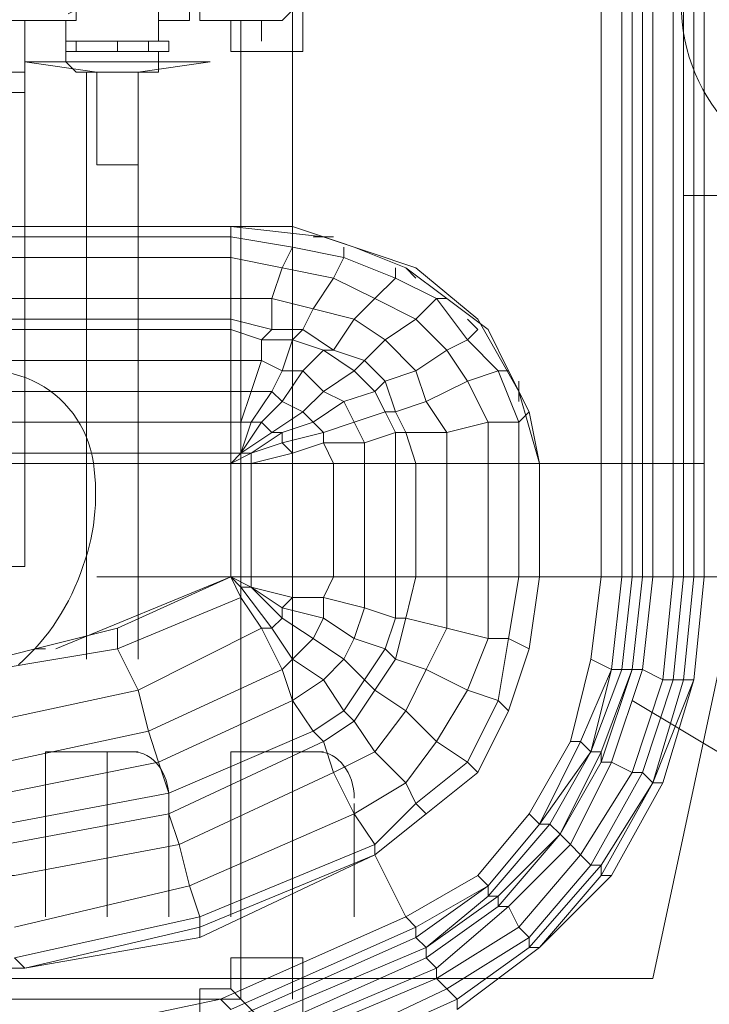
# Model space of a CAD drawing. Header units: millimetres. Extents: x 413 to 305578, y 115 to 38116.
# Tile 83 of 194: x 58608 to 58875, y 15072 to 15452. Entities that reach past the tile are written whole.
import ezdxf

# ---------------------------------------------------------------- set-up
doc = ezdxf.new("R2010")
doc.units = ezdxf.units.MM
for name, color, linetype in [('PDF _0', 1, 'Continuous'), ('PDF _PD-Socket', 1, 'Continuous'), ('PDF _PD-Socket Text', 1, 'Continuous'), ('PDF$_59-60$-$Floor$Plan$-$В_Этаж$01_Сводный$M-EQPM', 2, 'Continuous'), ('PDF$_59-60$-$Floor$Plan$-$В_Этаж$01_Сводный$P-PIPE', 3, 'Continuous')]:
    doc.layers.add(name, color=color, linetype=linetype)
for name, color, linetype, true_color in [('PDF _PD-Lighting', 7, 'Continuous', 0xb80000), ('PDF _PD-Switches', 7, 'Continuous', 0x37dd00), ('PDF$_59-60$-$Floor$Plan$-$В_Этаж$01_Сводный$A-DETL-MBND', 7, 'Continuous', 0xdd3700), ('PDF$_59-60$-$Floor$Plan$-$В_Этаж$01_Сводный$P-PIPE-CNTR', 150, 'Continuous', 0x007fff), ('PDF$_V$line_ifc_RVT-1-В_Этаж$01_Сводный$M-EQPM', 7, 'Continuous', 0xbababa)]:
    doc.layers.add(name, color=color, linetype=linetype, true_color=true_color)

msp = doc.modelspace()

# ---------------------------------------------------------------- linework, layer by layer
at = {"layer": 'PDF _0', "lineweight": 0}
msp.add_lwpolyline([(58924.3, 15416.04), (58852.7, 15081.93), (58753.27, 15081.93), (57969.71, 15081.93)], dxfattribs=at)
at = {"layer": 'PDF _PD-Lighting', "lineweight": 0}
msp.add_lwpolyline([(58564.18, 15425.27, 0.175592), (58519.43, 15392.34, 0.175986), (58506.17, 15338.27, 0.571061), (58571.47, 15308.91, -0.540629), (58636.11, 15283.8, -0.133546), (58632.55, 15241.08, -0.131693), (58607.63, 15203.04)], format="xyb", dxfattribs=at)
msp.add_lwpolyline([(58637.92, 15237.05), (58928.28, 15237.05)], dxfattribs=at)
at = {"layer": 'PDF _PD-Socket', "lineweight": 0}
msp.add_lwpolyline([(58864.64, 15384.22), (59007.83, 15384.22)], dxfattribs=at)
msp.add_arc((58933.29, 15458.43), 69.61, 180, 360, dxfattribs=at)
at = {"layer": 'PDF _PD-Socket Text', "lineweight": 0}
for points in [[(58618.04, 15105.8), (58618.04, 15169.44), (58653.83, 15169.44)], [(58641.9, 15105.8), (58641.9, 15169.44)], [(58689.63, 15105.8), (58689.63, 15169.44), (58725.43, 15169.44)], [(58713.49, 15105.8), (58713.49, 15169.44)], [(58665.76, 15149.55), (58665.76, 15105.8)], [(58737.36, 15149.55), (58737.36, 15105.8)]]:
    msp.add_lwpolyline(points, dxfattribs=at)
for points in [[(58665.76, 15151.54), (58665.76, 15161.42), (58659.53, 15169.44), (58651.84, 15169.44)], [(58737.36, 15151.54), (58737.36, 15161.42), (58731.13, 15169.44), (58723.44, 15169.44)]]:
    msp.add_open_spline(points, degree=3, dxfattribs=at)
at = {"layer": 'PDF _PD-Switches', "lineweight": 0}
msp.add_lwpolyline([(58972.03, 15320.58), (58884.52, 15165.46), (58844.75, 15189.32)], dxfattribs=at)
at = {"layer": 'PDF$_59-60$-$Floor$Plan$-$В_Этаж$01_Сводный$A-DETL-MBND', "color": 150, "lineweight": 0, "true_color": 0x007fff}
for points in [[(58701.56, 15451.84), (58705.54, 15451.84), (58709.52, 15451.84), (58713.49, 15455.81), (58717.47, 15459.79), (58717.47, 15463.77), (58717.47, 15467.75), (58717.47, 15471.72), (58713.49, 15471.72), (58713.49, 15475.7), (58709.52, 15475.7), (58709.52, 15479.68), (58705.54, 15479.68), (58701.56, 15479.68)], [(58689.63, 15451.84), (58689.63, 15439.9), (58701.56, 15439.9), (58717.47, 15439.9), (58717.47, 15463.77), (58717.47, 15467.75), (58717.47, 15471.72)], [(58713.49, 15073.98), (58713.49, 15455.81)], [(58693.61, 15451.84), (58693.61, 15073.98), (58514.62, 15073.98)], [(58633.94, 15431.95), (58633.94, 15205.23)], [(58653.83, 15205.23), (58653.83, 15431.95)], [(58701.56, 15066.02), (58693.61, 15073.98), (58689.63, 15077.96)]]:
    msp.add_lwpolyline(points, dxfattribs=at)
msp.add_lwpolyline([(58717.47, 15089.89), (58689.63, 15089.89), (58689.63, 15077.96), (58677.7, 15077.96), (58677.7, 15050.11), (58701.56, 15050.11), (58705.54, 15050.11), (58709.52, 15050.11), (58709.52, 15054.09), (58713.49, 15054.09), (58713.49, 15058.07), (58717.47, 15058.07), (58717.47, 15062.05), (58717.47, 15066.02)], close=True, dxfattribs=at)
at = {"layer": 'PDF$_59-60$-$Floor$Plan$-$В_Этаж$01_Сводный$M-EQPM', "lineweight": 0}
msp.add_lwpolyline([(58626.81, 15454.46, -0.002611), (58629.97, 15455.81), (58629.97, 15451.84), (58514.62, 15451.84), (58514.62, 15455.81), (58514.62, 15463.77)], format="xyb", dxfattribs=at)
for points in [[(58661.79, 15443.88), (58661.79, 15455.81), (58657.81, 15455.81), (58657.81, 15463.77)], [(58625.99, 15451.84), (58625.99, 15443.88)], [(58645.88, 15443.88), (58645.88, 15439.9), (58629.97, 15439.9), (58625.99, 15439.9), (58625.99, 15443.88), (58629.97, 15443.88), (58645.88, 15443.88), (58657.81, 15443.88), (58665.76, 15443.88), (58665.76, 15439.9), (58657.81, 15439.9), (58645.88, 15439.9)], [(58629.97, 15439.9), (58629.97, 15443.88)], [(58657.81, 15443.88), (58657.81, 15439.9)], [(58625.99, 15439.9), (58625.99, 15435.93), (58629.97, 15431.95), (58661.79, 15431.95), (58661.79, 15435.93), (58661.79, 15439.9)], [(58625.99, 15435.93), (58661.79, 15435.93)]]:
    msp.add_lwpolyline(points, dxfattribs=at)
at = {"layer": 'PDF$_59-60$-$Floor$Plan$-$В_Этаж$01_Сводный$P-PIPE', "color": 150, "lineweight": 0, "true_color": 0x007fff}
for points in [[(58661.79, 15443.88), (58661.79, 15451.84), (58673.72, 15451.84), (58673.72, 15463.77), (58673.72, 15479.68), (58653.83, 15479.68), (58645.88, 15479.68)], [(58701.56, 15479.68), (58677.7, 15479.68), (58677.7, 15463.77), (58677.7, 15451.84), (58701.56, 15451.84)], [(58625.99, 15451.84), (58625.99, 15443.88)], [(58625.99, 15451.84), (58625.99, 15451.84)], [(58625.99, 15439.9), (58625.99, 15435.93), (58610.08, 15435.93), (58637.92, 15431.95), (58637.92, 15396.15), (58653.83, 15396.15), (58653.83, 15431.95), (58681.67, 15435.93), (58661.79, 15435.93), (58661.79, 15439.9)], [(58653.83, 15431.95), (58637.92, 15431.95)]]:
    msp.add_lwpolyline(points, dxfattribs=at)
at = {"layer": 'PDF$_59-60$-$Floor$Plan$-$В_Этаж$01_Сводный$P-PIPE', "color": 22, "lineweight": 0, "true_color": 0xdd3700}
for points in [[(58610.08, 15451.84), (58610.08, 15423.99), (58610.08, 15431.95)], [(58578.26, 15423.99), (58566.33, 15423.99), (58562.35, 15423.99), (58558.37, 15423.99), (58558.37, 15241.03), (58610.08, 15241.03), (58610.08, 15423.99), (58606.1, 15423.99), (58602.13, 15423.99), (58590.19, 15423.99), (58586.22, 15423.99)]]:
    msp.add_lwpolyline(points, close=True, dxfattribs=at)
for points in [[(58610.08, 15431.95), (58558.37, 15431.95)], [(58606.1, 15423.99), (58610.08, 15423.99)]]:
    msp.add_lwpolyline(points, dxfattribs=at)
at = {"layer": 'PDF$_59-60$-$Floor$Plan$-$В_Этаж$01_Сводный$P-PIPE-CNTR', "lineweight": 0}
msp.add_lwpolyline([(58701.56, 15443.88), (58701.56, 15451.84)], dxfattribs=at)
at = {"layer": 'PDF$_V$line_ifc_RVT-1-В_Этаж$01_Сводный$M-EQPM', "lineweight": 0}
for points in [[(58693.61, 15058.07), (58765.2, 15089.89), (58765.2, 15093.87), (58689.63, 15062.05), (58765.2, 15093.87), (58789.07, 15113.75), (58812.93, 15141.6), (58816.91, 15137.62), (58832.82, 15169.44), (58832.82, 15165.46), (58816.91, 15137.62), (58793.04, 15113.75), (58793.04, 15109.78), (58816.91, 15137.62), (58793.04, 15113.75), (58789.07, 15113.75), (58812.93, 15141.6), (58828.84, 15169.44), (58840.77, 15201.26), (58844.75, 15237.05), (58848.73, 15237.05), (58844.75, 15201.26), (58848.73, 15237.05), (58844.75, 15201.26), (58840.77, 15201.26), (58828.84, 15169.44), (58832.82, 15169.44), (58844.75, 15201.26), (58832.82, 15165.46), (58836.79, 15165.46), (58848.73, 15201.26), (58856.68, 15197.28), (58860.66, 15197.28), (58848.73, 15161.48), (58828.84, 15125.69), (58804.98, 15097.84), (58773.16, 15077.96), (58769.18, 15081.93), (58801, 15101.82), (58824.86, 15129.66), (58844.75, 15161.48), (58836.79, 15165.46), (58844.75, 15161.48), (58856.68, 15197.28), (58848.73, 15201.26), (58852.7, 15237.05), (58848.73, 15237.05), (58848.73, 15280.81), (58844.75, 15280.81), (58844.75, 15463.77)], [(58864.64, 15463.77), (58864.64, 15280.81), (58868.61, 15280.81), (58868.61, 15237.05), (58872.59, 15237.05), (58868.61, 15197.28), (58856.68, 15157.5), (58868.61, 15197.28), (58852.7, 15157.5), (58832.82, 15125.69), (58804.98, 15093.87), (58808.95, 15093.87), (58832.82, 15121.71), (58852.7, 15157.5), (58864.64, 15197.28), (58860.66, 15197.28), (58856.68, 15197.28), (58860.66, 15237.05), (58852.7, 15237.05), (58852.7, 15280.81), (58848.73, 15280.81), (58848.73, 15463.77)], [(58832.82, 15463.77), (58832.82, 15280.81), (58808.95, 15280.81)], [(58864.64, 15237.05), (58868.61, 15237.05), (58864.64, 15197.28), (58860.66, 15197.28), (58864.64, 15237.05), (58860.66, 15237.05), (58860.66, 15280.81), (58852.7, 15280.81), (58852.7, 15463.77)], [(58868.61, 15237.05), (58872.59, 15237.05), (58868.61, 15197.28), (58872.59, 15237.05), (58868.61, 15197.28), (58864.64, 15197.28), (58868.61, 15237.05), (58864.64, 15237.05), (58864.64, 15280.81), (58860.66, 15280.81), (58860.66, 15463.77)], [(58868.61, 15280.81), (58868.61, 15463.77)], [(58872.59, 15280.81), (58872.59, 15463.77)], [(58872.59, 15280.81), (58872.59, 15463.77)], [(58801, 15237.05), (58808.95, 15237.05), (58801, 15237.05), (58801, 15280.81), (58808.95, 15280.81), (58801, 15308.65), (58785.09, 15336.49), (58761.22, 15356.38), (58725.43, 15368.31), (58689.63, 15372.29), (58594.17, 15372.29), (58689.63, 15372.29), (58689.63, 15368.31), (58594.17, 15368.31), (58590.19, 15356.38)], [(58689.63, 15280.81), (58697.58, 15284.78), (58689.63, 15280.81), (58689.63, 15284.78), (58689.63, 15296.72), (58689.63, 15308.65), (58689.63, 15320.58), (58689.63, 15332.51), (58689.63, 15336.49), (58689.63, 15344.45), (58689.63, 15360.35), (58689.63, 15368.31), (58689.63, 15372.29), (58713.49, 15372.29), (58737.36, 15364.33), (58757.25, 15356.38)], [(58729.4, 15237.05), (58729.4, 15280.81), (58741.34, 15280.81), (58741.34, 15288.76), (58753.27, 15292.74), (58749.29, 15300.69), (58745.31, 15308.65), (58749.29, 15312.63), (58741.34, 15320.58), (58729.4, 15324.56), (58737.36, 15336.49), (58721.45, 15340.47), (58729.4, 15352.4), (58709.52, 15356.38), (58713.49, 15364.33), (58689.63, 15368.31), (58689.63, 15360.35), (58590.19, 15360.35)], [(58713.49, 15368.31), (58713.49, 15364.33), (58733.38, 15360.35), (58729.4, 15352.4), (58745.31, 15344.45), (58737.36, 15336.49), (58749.29, 15328.54), (58761.22, 15316.6), (58749.29, 15312.63), (58753.27, 15300.69), (58757.25, 15292.74), (58753.27, 15292.74), (58753.27, 15280.81), (58741.34, 15280.81), (58741.34, 15237.05), (58753.27, 15237.05), (58761.22, 15237.05), (58757.25, 15221.14), (58753.27, 15205.23), (58765.2, 15201.26), (58773.16, 15217.17), (58757.25, 15221.14), (58753.27, 15221.14), (58753.27, 15237.05)], [(58729.4, 15368.31), (58721.45, 15368.31)], [(58733.38, 15364.33), (58733.38, 15360.35), (58753.27, 15352.4), (58745.31, 15344.45), (58761.22, 15336.49), (58773.16, 15324.56), (58761.22, 15316.6), (58765.2, 15304.67), (58773.16, 15292.74), (58757.25, 15292.74), (58761.22, 15280.81), (58753.27, 15280.81), (58753.27, 15237.05), (58761.22, 15237.05), (58773.16, 15237.05), (58773.16, 15217.17), (58757.25, 15221.14), (58761.22, 15237.05)], [(58697.58, 15237.05), (58713.49, 15237.05), (58713.49, 15229.1), (58709.52, 15225.12), (58709.52, 15221.14), (58705.54, 15217.17), (58713.49, 15205.23), (58721.45, 15213.19), (58733.38, 15205.23), (58737.36, 15213.19), (58725.43, 15221.14), (58737.36, 15213.19), (58741.34, 15225.12), (58725.43, 15229.1), (58741.34, 15225.12), (58753.27, 15221.14), (58749.29, 15209.21), (58737.36, 15213.19), (58749.29, 15209.21), (58741.34, 15197.28), (58733.38, 15205.23), (58725.43, 15197.28), (58713.49, 15205.23), (58721.45, 15213.19), (58725.43, 15221.14), (58725.43, 15229.1), (58729.4, 15237.05), (58713.49, 15237.05), (58713.49, 15280.81), (58729.4, 15280.81), (58725.43, 15288.76), (58741.34, 15288.76), (58737.36, 15296.72), (58733.38, 15304.67), (58745.31, 15308.65), (58737.36, 15316.6), (58725.43, 15324.56), (58729.4, 15324.56), (58717.47, 15332.51), (58721.45, 15340.47), (58705.54, 15344.45), (58709.52, 15356.38), (58689.63, 15360.35), (58689.63, 15344.45), (58590.19, 15344.45)], [(58741.34, 15237.05), (58753.27, 15237.05), (58753.27, 15221.14), (58749.29, 15209.21), (58741.34, 15197.28), (58733.38, 15185.35), (58737.36, 15181.37), (58745.31, 15193.3), (58737.36, 15181.37), (58745.31, 15169.44), (58757.25, 15185.35), (58765.2, 15201.26), (58781.11, 15193.3), (58793.04, 15189.32), (58797.02, 15213.19), (58789.07, 15213.19), (58773.16, 15217.17), (58765.2, 15201.26), (58781.11, 15193.3), (58769.18, 15173.41), (58757.25, 15157.5), (58761.22, 15149.55), (58781.11, 15165.46), (58785.09, 15161.48), (58781.11, 15165.46), (58793.04, 15189.32), (58797.02, 15185.35), (58793.04, 15189.32), (58781.11, 15165.46), (58769.18, 15173.41), (58781.11, 15193.3), (58789.07, 15213.19), (58773.16, 15217.17), (58773.16, 15237.05), (58761.22, 15237.05), (58761.22, 15280.81), (58773.16, 15280.81), (58773.16, 15292.74), (58789.07, 15296.72), (58781.11, 15312.63), (58773.16, 15324.56), (58781.11, 15328.54), (58769.18, 15344.45), (58753.27, 15352.4), (58753.27, 15356.38)], [(58761.22, 15352.4), (58757.25, 15356.38), (58773.16, 15344.45)], [(58586.22, 15332.51), (58689.63, 15332.51), (58689.63, 15336.49), (58705.54, 15332.51), (58701.56, 15328.54), (58713.49, 15328.54), (58709.52, 15316.6), (58717.47, 15316.6), (58709.52, 15304.67), (58717.47, 15300.69), (58721.45, 15296.72), (58709.52, 15292.74), (58697.58, 15284.78), (58697.58, 15280.81), (58689.63, 15280.81), (58697.58, 15280.81), (58713.49, 15284.78), (58709.52, 15288.76), (58709.52, 15292.74), (58705.54, 15292.74), (58717.47, 15300.69), (58725.43, 15308.65), (58737.36, 15316.6), (58741.34, 15320.58), (58749.29, 15328.54), (58761.22, 15336.49), (58769.18, 15344.45), (58773.16, 15344.45), (58789.07, 15332.51), (58797.02, 15316.6)], [(58586.22, 15336.49), (58689.63, 15336.49), (58689.63, 15344.45), (58705.54, 15344.45), (58705.54, 15332.51), (58717.47, 15332.51), (58713.49, 15328.54), (58725.43, 15324.56), (58717.47, 15316.6), (58725.43, 15308.65), (58733.38, 15304.67), (58721.45, 15296.72), (58725.43, 15292.74), (58725.43, 15288.76), (58713.49, 15284.78), (58713.49, 15280.81), (58697.58, 15280.81), (58697.58, 15237.05), (58713.49, 15237.05), (58729.4, 15237.05), (58725.43, 15229.1), (58713.49, 15229.1), (58713.49, 15237.05)], [(58781.11, 15336.49), (58785.09, 15332.51), (58781.11, 15328.54), (58793.04, 15316.6), (58801, 15296.72), (58789.07, 15296.72), (58789.07, 15280.81), (58773.16, 15280.81), (58773.16, 15237.05), (58789.07, 15237.05), (58801, 15237.05), (58797.02, 15213.19), (58789.07, 15213.19), (58789.07, 15237.05)], [(58578.26, 15280.81), (58689.63, 15280.81), (58697.58, 15280.81), (58713.49, 15280.81), (58729.4, 15280.81), (58741.34, 15280.81), (58753.27, 15280.81), (58761.22, 15280.81), (58773.16, 15280.81), (58789.07, 15280.81), (58801, 15280.81), (58808.95, 15280.81), (58832.82, 15280.81), (58832.82, 15237.05), (58808.95, 15237.05), (58808.95, 15280.81), (58804.98, 15300.69), (58797.02, 15316.6), (58793.04, 15316.6), (58781.11, 15312.63), (58765.2, 15304.67), (58753.27, 15300.69), (58749.29, 15300.69), (58737.36, 15296.72), (58725.43, 15292.74), (58709.52, 15288.76), (58697.58, 15284.78), (58693.61, 15284.78), (58705.54, 15292.74), (58701.56, 15296.72), (58709.52, 15304.67), (58705.54, 15308.65), (58709.52, 15316.6), (58701.56, 15320.58), (58701.56, 15328.54), (58689.63, 15332.51), (58689.63, 15320.58), (58586.22, 15320.58)], [(58582.24, 15308.65), (58689.63, 15308.65), (58689.63, 15320.58), (58701.56, 15320.58), (58697.58, 15308.65), (58693.61, 15296.72), (58697.58, 15296.72), (58701.56, 15296.72), (58693.61, 15284.78), (58689.63, 15280.81), (58693.61, 15284.78), (58697.58, 15296.72), (58705.54, 15308.65), (58697.58, 15308.65), (58689.63, 15308.65), (58689.63, 15296.72), (58582.24, 15296.72)], [(58801, 15304.67), (58801, 15312.63)], [(58773.16, 15237.05), (58789.07, 15237.05), (58789.07, 15213.19), (58781.11, 15193.3), (58793.04, 15189.32), (58797.02, 15213.19), (58804.98, 15209.21), (58797.02, 15213.19), (58801, 15237.05), (58789.07, 15237.05), (58789.07, 15280.81), (58801, 15280.81), (58801, 15296.72), (58804.98, 15300.69)], [(58454.96, 15284.78), (58689.63, 15284.78), (58689.63, 15296.72), (58693.61, 15296.72), (58693.61, 15284.78), (58689.63, 15280.81), (58693.61, 15284.78), (58689.63, 15284.78), (58689.63, 15280.81), (58578.26, 15280.81)], [(58693.61, 15284.78), (58693.61, 15284.78)], [(58693.61, 15284.78), (58693.61, 15284.78)], [(58693.61, 15284.78), (58693.61, 15284.78)], [(58697.58, 15284.78), (58697.58, 15284.78)], [(58606.1, 15101.82), (58673.72, 15117.73), (58669.74, 15133.64), (58665.76, 15145.57), (58725.43, 15173.41), (58729.4, 15161.48), (58737.36, 15145.57), (58757.25, 15157.5), (58745.31, 15169.44), (58757.25, 15157.5), (58761.22, 15149.55), (58765.2, 15145.57), (58761.22, 15149.55), (58745.31, 15133.64), (58737.36, 15145.57), (58757.25, 15157.5), (58769.18, 15173.41), (58757.25, 15185.35), (58745.31, 15193.3), (58757.25, 15185.35), (58765.2, 15201.26), (58753.27, 15205.23), (58745.31, 15193.3), (58741.34, 15197.28), (58733.38, 15205.23), (58721.45, 15213.19), (58709.52, 15221.14), (58697.58, 15233.08), (58709.52, 15225.12), (58697.58, 15233.08), (58713.49, 15229.1), (58709.52, 15225.12), (58709.52, 15221.14), (58697.58, 15233.08), (58689.63, 15237.05), (58697.58, 15233.08), (58689.63, 15237.05), (58697.58, 15233.08), (58689.63, 15237.05), (58697.58, 15237.05), (58689.63, 15237.05), (58693.61, 15233.08), (58697.58, 15233.08), (58689.63, 15237.05), (58689.63, 15280.81), (58689.63, 15237.05), (58622.01, 15209.21)], [(58697.58, 15280.81), (58697.58, 15280.81)], [(58832.82, 15237.05), (58832.82, 15280.81)], [(58832.82, 15280.81), (58832.82, 15280.81)], [(58832.82, 15280.81), (58832.82, 15280.81)], [(58840.77, 15280.81), (58844.75, 15280.81)], [(58840.77, 15237.05), (58840.77, 15280.81)], [(58840.77, 15280.81), (58840.77, 15280.81)], [(58840.77, 15280.81), (58840.77, 15280.81)], [(58844.75, 15280.81), (58848.73, 15280.81)], [(58848.73, 15280.81), (58852.7, 15280.81)], [(58848.73, 15280.81), (58848.73, 15280.81)], [(58848.73, 15280.81), (58848.73, 15280.81)], [(58852.7, 15280.81), (58860.66, 15280.81)], [(58860.66, 15280.81), (58864.64, 15280.81)], [(58864.64, 15280.81), (58868.61, 15280.81)], [(58868.61, 15280.81), (58872.59, 15280.81)], [(58872.59, 15280.81), (58868.61, 15280.81)], [(58872.59, 15280.81), (58872.59, 15280.81)], [(58872.59, 15280.81), (58872.59, 15280.81)], [(58645.88, 15217.17), (58689.63, 15237.05)], [(58689.63, 15237.05), (58693.61, 15229.1)], [(58689.63, 15237.05), (58693.61, 15229.1)], [(58689.63, 15237.05), (58693.61, 15233.08)], [(58808.95, 15237.05), (58832.82, 15237.05), (58828.84, 15205.23), (58832.82, 15237.05), (58828.84, 15205.23), (58832.82, 15237.05), (58828.84, 15205.23), (58832.82, 15237.05), (58840.77, 15237.05), (58836.79, 15201.26), (58824.86, 15173.41), (58808.95, 15141.6), (58789.07, 15117.73), (58761.22, 15101.82), (58757.25, 15105.8), (58785.09, 15121.71), (58789.07, 15117.73), (58785.09, 15121.71), (58804.98, 15145.57), (58808.95, 15141.6), (58804.98, 15145.57), (58820.89, 15173.41), (58824.86, 15173.41), (58820.89, 15173.41), (58804.98, 15145.57), (58785.09, 15121.71), (58804.98, 15145.57), (58820.89, 15173.41), (58804.98, 15145.57), (58785.09, 15121.71), (58757.25, 15105.8), (58785.09, 15121.71), (58757.25, 15105.8), (58785.09, 15121.71), (58757.25, 15105.8), (58785.09, 15121.71), (58757.25, 15105.8), (58745.31, 15129.66)], [(58808.95, 15237.05), (58808.95, 15237.05)], [(58844.75, 15237.05), (58840.77, 15237.05), (58836.79, 15201.26), (58828.84, 15169.44), (58832.82, 15169.44), (58844.75, 15201.26), (58848.73, 15201.26), (58852.7, 15237.05), (58848.73, 15237.05)], [(58840.77, 15237.05), (58832.82, 15237.05)], [(58832.82, 15237.05), (58832.82, 15237.05)], [(58832.82, 15237.05), (58832.82, 15237.05)], [(58832.82, 15237.05), (58832.82, 15237.05)], [(58836.79, 15201.26), (58840.77, 15237.05)], [(58836.79, 15201.26), (58840.77, 15237.05)], [(58840.77, 15237.05), (58840.77, 15237.05)], [(58840.77, 15237.05), (58840.77, 15237.05)], [(58852.7, 15237.05), (58860.66, 15237.05), (58864.64, 15237.05), (58860.66, 15197.28), (58848.73, 15161.48), (58844.75, 15161.48), (58856.68, 15197.28), (58860.66, 15237.05)], [(58848.73, 15237.05), (58848.73, 15237.05)], [(58848.73, 15237.05), (58848.73, 15237.05)], [(58872.59, 15237.05), (58872.59, 15237.05)], [(58872.59, 15237.05), (58872.59, 15237.05)], [(58693.61, 15229.1), (58693.61, 15233.08)], [(58693.61, 15229.1), (58693.61, 15233.08)], [(58693.61, 15233.08), (58705.54, 15217.17)], [(58697.58, 15233.08), (58697.58, 15233.08)], [(58697.58, 15233.08), (58697.58, 15233.08)], [(58697.58, 15233.08), (58697.58, 15233.08)], [(58697.58, 15233.08), (58697.58, 15233.08)], [(58645.88, 15209.21), (58693.61, 15229.1)], [(58693.61, 15229.1), (58701.56, 15217.17)], [(58431.09, 15189.32), (58482.8, 15165.46), (58542.46, 15153.53), (58602.13, 15153.53), (58602.13, 15165.46), (58598.15, 15181.37), (58653.83, 15193.3), (58645.88, 15209.21), (58598.15, 15201.26), (58598.15, 15181.37), (58546.44, 15181.37), (58494.73, 15193.3), (58443.03, 15217.17)], [(58598.15, 15205.23), (58645.88, 15217.17)], [(58645.88, 15217.17), (58645.88, 15209.21)], [(58645.88, 15217.17), (58645.88, 15209.21)], [(58653.83, 15193.3), (58701.56, 15217.17)], [(58701.56, 15217.17), (58709.52, 15201.26)], [(58701.56, 15217.17), (58705.54, 15217.17)], [(58701.56, 15217.17), (58709.52, 15201.26)], [(58701.56, 15217.17), (58705.54, 15217.17)], [(58705.54, 15217.17), (58713.49, 15205.23)], [(58598.15, 15201.26), (58645.88, 15209.21)], [(58618.04, 15209.21), (58614.06, 15209.21)], [(58797.02, 15185.35), (58804.98, 15209.21)], [(58797.02, 15185.35), (58804.98, 15209.21)], [(58797.02, 15185.35), (58804.98, 15209.21)], [(58797.02, 15185.35), (58804.98, 15209.21)], [(58804.98, 15209.21), (58804.98, 15209.21)], [(58804.98, 15209.21), (58804.98, 15209.21)], [(58709.52, 15201.26), (58713.49, 15205.23)], [(58709.52, 15201.26), (58713.49, 15205.23)], [(58713.49, 15205.23), (58725.43, 15197.28)], [(58820.89, 15173.41), (58828.84, 15205.23)], [(58820.89, 15173.41), (58828.84, 15205.23)], [(58820.89, 15173.41), (58828.84, 15205.23)], [(58820.89, 15173.41), (58828.84, 15205.23)], [(58820.89, 15173.41), (58828.84, 15205.23)], [(58820.89, 15173.41), (58828.84, 15205.23)], [(58828.84, 15205.23), (58828.84, 15205.23)], [(58828.84, 15205.23), (58828.84, 15205.23)], [(58828.84, 15205.23), (58828.84, 15205.23)], [(58828.84, 15205.23), (58828.84, 15205.23)], [(58828.84, 15205.23), (58836.79, 15201.26)], [(58828.84, 15205.23), (58828.84, 15205.23)], [(58828.84, 15205.23), (58836.79, 15201.26)], [(58657.81, 15177.39), (58709.52, 15201.26)], [(58657.81, 15177.39), (58709.52, 15201.26)], [(58709.52, 15201.26), (58713.49, 15189.32)], [(58709.52, 15201.26), (58713.49, 15189.32)], [(58824.86, 15173.41), (58836.79, 15201.26)], [(58828.84, 15169.44), (58836.79, 15201.26)], [(58836.79, 15201.26), (58836.79, 15201.26)], [(58836.79, 15201.26), (58840.77, 15201.26)], [(58836.79, 15201.26), (58836.79, 15201.26)], [(58836.79, 15201.26), (58840.77, 15201.26)], [(58844.75, 15201.26), (58844.75, 15201.26)], [(58844.75, 15201.26), (58844.75, 15201.26)], [(58713.49, 15189.32), (58725.43, 15197.28)], [(58713.49, 15189.32), (58725.43, 15197.28)], [(58725.43, 15197.28), (58733.38, 15185.35)], [(58852.7, 15157.5), (58864.64, 15197.28)], [(58852.7, 15157.5), (58868.61, 15197.28)], [(58864.64, 15197.28), (58868.61, 15197.28)], [(58868.61, 15197.28), (58868.61, 15197.28)], [(58868.61, 15197.28), (58868.61, 15197.28)], [(58653.83, 15193.3), (58657.81, 15177.39)], [(58661.79, 15165.46), (58713.49, 15189.32)], [(58661.79, 15165.46), (58713.49, 15189.32)], [(58713.49, 15189.32), (58721.45, 15177.39)], [(58713.49, 15189.32), (58721.45, 15177.39)], [(58745.31, 15133.64), (58761.22, 15149.55), (58781.11, 15165.46), (58769.18, 15173.41), (58757.25, 15185.35), (58745.31, 15169.44), (58729.4, 15161.48), (58669.74, 15133.64), (58606.1, 15121.71), (58538.49, 15121.71), (58474.85, 15133.64), (58415.19, 15161.48)], [(58721.45, 15177.39), (58733.38, 15185.35)], [(58721.45, 15177.39), (58733.38, 15185.35)], [(58733.38, 15185.35), (58737.36, 15181.37)], [(58797.02, 15185.35), (58797.02, 15185.35)], [(58797.02, 15185.35), (58797.02, 15185.35)], [(58725.43, 15173.41), (58737.36, 15181.37)], [(58725.43, 15173.41), (58737.36, 15181.37)], [(58737.36, 15181.37), (58745.31, 15169.44)], [(58602.13, 15165.46), (58657.81, 15177.39)], [(58657.81, 15177.39), (58661.79, 15165.46)], [(58657.81, 15177.39), (58661.79, 15165.46)], [(58665.76, 15153.53), (58721.45, 15177.39)], [(58665.76, 15153.53), (58721.45, 15177.39)], [(58721.45, 15177.39), (58725.43, 15173.41)], [(58721.45, 15177.39), (58725.43, 15173.41)], [(58665.76, 15145.57), (58725.43, 15173.41)], [(58725.43, 15173.41), (58729.4, 15161.48)], [(58820.89, 15173.41), (58820.89, 15173.41)], [(58820.89, 15173.41), (58820.89, 15173.41)], [(58820.89, 15173.41), (58820.89, 15173.41)], [(58820.89, 15173.41), (58820.89, 15173.41)], [(58824.86, 15173.41), (58828.84, 15169.44)], [(58689.63, 15070), (58761.22, 15101.82), (58761.22, 15097.84), (58765.2, 15093.87), (58689.63, 15062.05), (58765.2, 15093.87), (58761.22, 15097.84), (58789.07, 15117.73), (58789.07, 15113.75), (58765.2, 15093.87), (58793.04, 15113.75), (58789.07, 15113.75), (58789.07, 15117.73), (58808.95, 15141.6), (58812.93, 15141.6), (58816.91, 15137.62), (58793.04, 15109.78), (58797.02, 15109.78), (58820.89, 15133.64), (58816.91, 15137.62), (58832.82, 15169.44), (58832.82, 15165.46), (58836.79, 15165.46), (58820.89, 15133.64), (58797.02, 15109.78), (58801, 15101.82), (58804.98, 15097.84), (58801, 15101.82), (58824.86, 15129.66), (58820.89, 15133.64), (58824.86, 15129.66), (58828.84, 15125.69), (58832.82, 15125.69), (58852.7, 15157.5), (58856.68, 15157.5), (58836.79, 15121.71), (58808.95, 15093.87), (58777.13, 15070), (58808.95, 15093.87), (58777.13, 15070), (58808.95, 15093.87), (58804.98, 15093.87), (58832.82, 15125.69), (58828.84, 15125.69), (58804.98, 15097.84), (58773.16, 15077.96), (58697.58, 15042.16)], [(58729.4, 15161.48), (58745.31, 15169.44)], [(58808.95, 15141.6), (58828.84, 15169.44)], [(58812.93, 15141.6), (58828.84, 15169.44)], [(58828.84, 15169.44), (58828.84, 15169.44)], [(58828.84, 15169.44), (58828.84, 15169.44)], [(58602.13, 15153.53), (58661.79, 15165.46)], [(58602.13, 15153.53), (58661.79, 15165.46)], [(58661.79, 15165.46), (58665.76, 15153.53)], [(58661.79, 15165.46), (58665.76, 15153.53)], [(58669.74, 15133.64), (58729.4, 15161.48)], [(58729.4, 15161.48), (58737.36, 15145.57)], [(58765.2, 15145.57), (58785.09, 15161.48)], [(58765.2, 15145.57), (58785.09, 15161.48)], [(58785.09, 15161.48), (58785.09, 15161.48)], [(58785.09, 15161.48), (58785.09, 15161.48)], [(58848.73, 15161.48), (58852.7, 15157.5)], [(58848.73, 15161.48), (58852.7, 15157.5)], [(58832.82, 15121.71), (58852.7, 15157.5)], [(58836.79, 15121.71), (58856.68, 15157.5)], [(58852.7, 15157.5), (58852.7, 15157.5)], [(58852.7, 15157.5), (58856.68, 15157.5)], [(58852.7, 15157.5), (58852.7, 15157.5)], [(58602.13, 15141.6), (58665.76, 15153.53)], [(58602.13, 15141.6), (58665.76, 15153.53)], [(58665.76, 15153.53), (58665.76, 15145.57)], [(58665.76, 15153.53), (58665.76, 15145.57)], [(58602.13, 15133.64), (58665.76, 15145.57)], [(58602.13, 15133.64), (58665.76, 15145.57)], [(58610.08, 15058.07), (58685.65, 15073.98), (58757.25, 15105.8), (58745.31, 15129.66), (58765.2, 15145.57), (58745.31, 15129.66), (58765.2, 15145.57), (58745.31, 15129.66), (58677.7, 15101.82), (58677.7, 15097.84), (58610.08, 15085.91), (58677.7, 15101.82), (58610.08, 15085.91), (58677.7, 15097.84), (58745.31, 15129.66), (58677.7, 15101.82), (58677.7, 15097.84), (58745.31, 15129.66), (58745.31, 15133.64), (58677.7, 15105.8), (58677.7, 15101.82), (58677.7, 15105.8), (58606.1, 15089.89), (58610.08, 15085.91), (58606.1, 15089.89)], [(58665.76, 15145.57), (58669.74, 15133.64)], [(58673.72, 15117.73), (58737.36, 15145.57)], [(58765.2, 15145.57), (58765.2, 15145.57)], [(58765.2, 15145.57), (58765.2, 15145.57)], [(58804.98, 15145.57), (58804.98, 15145.57)], [(58804.98, 15145.57), (58804.98, 15145.57)], [(58804.98, 15145.57), (58804.98, 15145.57)], [(58804.98, 15145.57), (58804.98, 15145.57)], [(58808.95, 15141.6), (58808.95, 15141.6)], [(58808.95, 15141.6), (58808.95, 15141.6)], [(58808.95, 15141.6), (58812.93, 15141.6)], [(58816.91, 15137.62), (58816.91, 15137.62)], [(58816.91, 15137.62), (58816.91, 15137.62)], [(58606.1, 15121.71), (58669.74, 15133.64)], [(58669.74, 15133.64), (58673.72, 15117.73)], [(58745.31, 15129.66), (58745.31, 15129.66)], [(58745.31, 15129.66), (58745.31, 15129.66)], [(58785.09, 15121.71), (58785.09, 15121.71)], [(58785.09, 15121.71), (58785.09, 15121.71)], [(58785.09, 15121.71), (58785.09, 15121.71)], [(58785.09, 15121.71), (58785.09, 15121.71)], [(58832.82, 15121.71), (58836.79, 15121.71)], [(58606.1, 15101.82), (58673.72, 15117.73)], [(58610.08, 15058.07), (58685.65, 15073.98), (58757.25, 15105.8), (58761.22, 15101.82), (58789.07, 15117.73), (58761.22, 15097.84), (58761.22, 15101.82), (58689.63, 15070), (58685.65, 15073.98), (58689.63, 15070)], [(58673.72, 15117.73), (58677.7, 15105.8)], [(58789.07, 15117.73), (58789.07, 15117.73)], [(58789.07, 15117.73), (58789.07, 15117.73)], [(58693.61, 15054.09), (58769.18, 15085.91), (58797.02, 15109.78), (58793.04, 15109.78), (58765.2, 15089.89), (58769.18, 15085.91), (58765.2, 15089.89), (58693.61, 15058.07)], [(58769.18, 15085.91), (58797.02, 15109.78)], [(58797.02, 15109.78), (58801, 15101.82)], [(58606.1, 15089.89), (58677.7, 15105.8)], [(58685.65, 15073.98), (58757.25, 15105.8)], [(58685.65, 15073.98), (58757.25, 15105.8)], [(58757.25, 15105.8), (58757.25, 15105.8)], [(58757.25, 15105.8), (58757.25, 15105.8)], [(58757.25, 15105.8), (58757.25, 15105.8)], [(58757.25, 15105.8), (58757.25, 15105.8)], [(58757.25, 15105.8), (58757.25, 15105.8)], [(58757.25, 15105.8), (58757.25, 15105.8)], [(58769.18, 15081.93), (58801, 15101.82)], [(58689.63, 15066.02), (58761.22, 15097.84), (58689.63, 15066.02)], [(58804.98, 15097.84), (58804.98, 15093.87)], [(58804.98, 15097.84), (58804.98, 15093.87)], [(58777.13, 15070), (58777.13, 15073.98), (58773.16, 15077.96), (58777.13, 15073.98), (58804.98, 15093.87), (58777.13, 15073.98), (58697.58, 15038.18)], [(58765.2, 15093.87), (58765.2, 15093.87)], [(58765.2, 15093.87), (58765.2, 15093.87)], [(58808.95, 15093.87), (58808.95, 15093.87)], [(58808.95, 15093.87), (58808.95, 15093.87)], [(58610.08, 15085.91), (58610.08, 15085.91)], [(58610.08, 15085.91), (58610.08, 15085.91)], [(58693.61, 15054.09), (58769.18, 15085.91)], [(58769.18, 15085.91), (58769.18, 15081.93)], [(58769.18, 15085.91), (58769.18, 15081.93)], [(58693.61, 15050.11), (58769.18, 15081.93)], [(58610.08, 15058.07), (58685.65, 15073.98)], [(58610.08, 15058.07), (58685.65, 15073.98)], [(58685.65, 15073.98), (58685.65, 15073.98)], [(58685.65, 15073.98), (58685.65, 15073.98)], [(58685.65, 15073.98), (58685.65, 15073.98)], [(58685.65, 15073.98), (58685.65, 15073.98)], [(58697.58, 15038.18), (58777.13, 15073.98), (58777.13, 15070)]]:
    msp.add_lwpolyline(points, dxfattribs=at)
for points in [[(58844.75, 15201.26), (58832.82, 15165.46), (58816.91, 15137.62), (58820.89, 15133.64), (58836.79, 15165.46), (58848.73, 15201.26), (58844.75, 15201.26), (58840.77, 15201.26), (58844.75, 15237.05), (58840.77, 15237.05), (58840.77, 15280.81), (58840.77, 15463.77), (58840.77, 15280.81), (58832.82, 15280.81), (58832.82, 15463.77), (58832.82, 15280.81), (58840.77, 15280.81), (58844.75, 15280.81), (58844.75, 15237.05), (58848.73, 15237.05)], [(58872.59, 15280.81), (58872.59, 15237.05)], [(58697.58, 15237.05), (58697.58, 15233.08), (58693.61, 15233.08), (58705.54, 15217.17), (58709.52, 15221.14), (58721.45, 15213.19), (58725.43, 15221.14), (58709.52, 15225.12), (58725.43, 15221.14), (58725.43, 15229.1), (58713.49, 15229.1), (58697.58, 15233.08)], [(58753.27, 15205.23), (58757.25, 15221.14), (58753.27, 15221.14), (58741.34, 15225.12), (58741.34, 15237.05), (58729.4, 15237.05), (58741.34, 15237.05), (58741.34, 15225.12), (58737.36, 15213.19), (58733.38, 15205.23), (58725.43, 15197.28), (58733.38, 15185.35), (58741.34, 15197.28), (58745.31, 15193.3)], [(58808.95, 15237.05), (58804.98, 15209.21)], [(58701.56, 15217.17), (58693.61, 15229.1), (58645.88, 15209.21), (58653.83, 15193.3)], [(58753.27, 15205.23), (58749.29, 15209.21)], [(58828.84, 15205.23), (58820.89, 15173.41), (58804.98, 15145.57), (58785.09, 15121.71), (58804.98, 15145.57), (58820.89, 15173.41)], [(58657.81, 15177.39), (58653.83, 15193.3), (58598.15, 15181.37), (58546.44, 15181.37), (58542.46, 15165.46), (58602.13, 15165.46)], [(58797.02, 15185.35), (58785.09, 15161.48)], [(58797.02, 15185.35), (58785.09, 15161.48)], [(58820.89, 15173.41), (58804.98, 15145.57)], [(58828.84, 15169.44), (58808.95, 15141.6), (58824.86, 15173.41)], [(58785.09, 15161.48), (58765.2, 15145.57)], [(58848.73, 15161.48), (58844.75, 15161.48), (58824.86, 15129.66), (58828.84, 15125.69)], [(58745.31, 15133.64), (58737.36, 15145.57), (58673.72, 15117.73), (58677.7, 15105.8)], [(58804.98, 15145.57), (58785.09, 15121.71)], [(58808.95, 15141.6), (58789.07, 15117.73)], [(58832.82, 15121.71), (58832.82, 15125.69), (58832.82, 15121.71), (58808.95, 15093.87), (58836.79, 15121.71)], [(58793.04, 15109.78), (58793.04, 15113.75), (58765.2, 15093.87), (58765.2, 15089.89)], [(58757.25, 15105.8), (58685.65, 15073.98)], [(58757.25, 15105.8), (58685.65, 15073.98)], [(58610.08, 15085.91), (58534.51, 15085.91)], [(58773.16, 15077.96), (58769.18, 15081.93), (58693.61, 15050.11), (58697.58, 15042.16)], [(58685.65, 15073.98), (58610.08, 15058.07)]]:
    msp.add_lwpolyline(points, close=True, dxfattribs=at)

doc.saveas('drawing.dxf')
